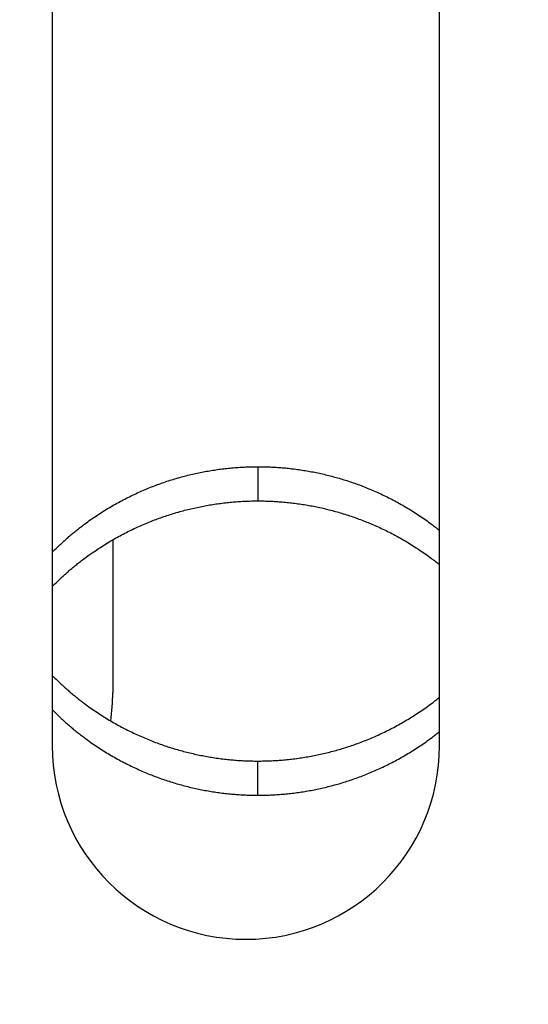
# Model space of a CAD drawing. Extents: x 0 to 841, y 0 to 594.
# Tile 20 of 135: x 135.64 to 137.74, y 399.52 to 403.59. Entities that reach past the tile are written whole.
import ezdxf

# ---------------------------------------------------------------- set-up
doc = ezdxf.new("R2010")
doc.units = 0
doc.header["$LTSCALE"] = 46.255
doc.layers.get('0').update_dxf_attribs({"linetype": 'CONTINUOUS'})
doc.styles.get("Standard").update_dxf_attribs({"font": 'txt', "width": 0.8})
doc.dimstyles.get("Standard").update_dxf_attribs({"dimtxt": 2.5, "dimasz": 2.5, "dimexe": 1.25, "dimexo": 0.625, "dimtad": 1, "dimcen": 2.5, "dimazin": 3, "dimtfac": 1, "dimtmove": 0, "dimatfit": 3})

# ---------------------------------------------------------------- blocks, each defined once
blk = doc.blocks.new('_FILLED')
at = {"color": 0, "linetype": 'BYBLOCK'}
blk.add_solid([(0, 0), (-1, 0.1429), (-1, -0.1429)], dxfattribs=at)
blk = doc.blocks.new('*D9')
at = {"color": 2, "linetype": 'CONTINUOUS'}
for p, q in [((128.9817, 399.5221), (128.9817, 423.7129)), ((207.3685, 399.7725), (207.3685, 423.7129)), ((128.9817, 422.7129), (168.1751, 422.7129)), ((207.3685, 422.7129), (168.1751, 422.7129))]:
    blk.add_line(p, q, dxfattribs=at)
at = {"color": 2, "linetype": 'CONTINUOUS', "xscale": 3.5, "yscale": 3.5, "zscale": 3.5, "rotation": 180}
blk.add_blockref('_FILLED', (128.9817, 422.7129), dxfattribs=at)
at = {"color": 2, "linetype": 'CONTINUOUS', "xscale": 3.5, "yscale": 3.5, "zscale": 3.5}
blk.add_blockref('_FILLED', (207.3685, 422.7129), dxfattribs=at)
at = {"color": 5, "linetype": 'CONTINUOUS', "width": 0.8}
blk.add_text('392', height=3.5, dxfattribs=at).set_placement((163.9751, 423.5879))

msp = doc.modelspace()

# ---------------------------------------------------------------- linework, layer by layer
at = {"color": 7, "linetype": 'CONTINUOUS'}
for p, q in [((135.7751, 412.9909), (135.7751, 400.5909)), ((137.3751, 400.5909), (137.3751, 412.9909)), ((136.3803, 401.7194), (136.3867, 401.7207)), ((136.3867, 401.7207), (136.3932, 401.722)), ((136.3932, 401.722), (136.3996, 401.7232)), ((136.3996, 401.7232), (136.4061, 401.7244)), ((136.4061, 401.7244), (136.4125, 401.7256)), ((136.4125, 401.7256), (136.419, 401.7268)), ((136.419, 401.7268), (136.4255, 401.7279)), ((136.4255, 401.7279), (136.4319, 401.7289)), ((136.4319, 401.7289), (136.4384, 401.73)), ((136.4384, 401.73), (136.4449, 401.731)), ((136.4449, 401.731), (136.4514, 401.732)), ((136.4514, 401.732), (136.4579, 401.7329)), ((136.4579, 401.7329), (136.4644, 401.7338)), ((136.4644, 401.7338), (136.4709, 401.7347)), ((136.4709, 401.7347), (136.4774, 401.7355)), ((136.4774, 401.7355), (136.4839, 401.7363)), ((136.4839, 401.7363), (136.4904, 401.737)), ((136.4904, 401.737), (136.4969, 401.7378)), ((136.4969, 401.7378), (136.5033, 401.7384)), ((136.5033, 401.7384), (136.5097, 401.7391)), ((136.5097, 401.7391), (136.5162, 401.7397)), ((136.5162, 401.7397), (136.5226, 401.7403)), ((136.5311, 401.741), (136.5374, 401.7414)), ((136.5374, 401.7414), (136.5438, 401.7419)), ((136.5438, 401.7419), (136.5501, 401.7423)), ((136.5501, 401.7423), (136.5564, 401.7427)), ((136.5564, 401.7427), (136.5627, 401.743)), ((136.5627, 401.743), (136.569, 401.7434)), ((136.569, 401.7434), (136.5753, 401.7436)), ((136.5753, 401.7436), (136.5815, 401.7439)), ((136.5815, 401.7439), (136.5878, 401.7441)), ((136.5878, 401.7441), (136.5941, 401.7443)), ((136.5941, 401.7443), (136.6003, 401.7444)), ((136.6003, 401.7444), (136.6065, 401.7445)), ((136.6065, 401.7445), (136.6127, 401.7446)), ((136.6127, 401.7446), (136.6169, 401.7446)), ((136.6169, 401.7446), (136.6313, 401.7446)), ((136.6313, 401.7446), (136.6376, 401.7446)), ((136.6376, 401.7446), (136.6438, 401.7445)), ((136.6438, 401.7445), (136.65, 401.7444)), ((136.65, 401.7444), (136.6562, 401.7443)), ((136.6562, 401.7443), (136.6625, 401.7441)), ((136.6625, 401.7441), (136.6687, 401.7439)), ((136.6687, 401.7439), (136.675, 401.7436)), ((136.675, 401.7436), (136.6813, 401.7433)), ((136.6813, 401.7433), (136.6876, 401.743)), ((136.6876, 401.743), (136.6939, 401.7427)), ((136.6939, 401.7427), (136.7002, 401.7423)), ((136.7002, 401.7423), (136.7065, 401.7419)), ((136.7065, 401.7419), (136.7129, 401.7414)), ((136.7129, 401.7414), (136.7192, 401.741)), ((136.7192, 401.741), (136.7256, 401.7404)), ((136.7256, 401.7404), (136.732, 401.7399)), ((136.732, 401.7399), (136.7384, 401.7393)), ((136.7384, 401.7393), (136.7448, 401.7386)), ((136.7448, 401.7386), (136.7513, 401.738)), ((136.7513, 401.738), (136.7577, 401.7373)), ((136.7577, 401.7373), (136.7642, 401.7365)), ((136.7642, 401.7365), (136.7707, 401.7358)), ((136.7707, 401.7358), (136.775, 401.7352)), ((136.775, 401.7352), (136.7816, 401.7344)), ((136.7816, 401.7344), (136.7881, 401.7335)), ((136.7881, 401.7335), (136.7946, 401.7326)), ((136.7946, 401.7326), (136.8011, 401.7316)), ((136.8011, 401.7316), (136.8076, 401.7307)), ((136.8076, 401.7307), (136.814, 401.7296)), ((136.814, 401.7296), (136.8205, 401.7286)), ((136.8205, 401.7286), (136.827, 401.7275)), ((136.827, 401.7275), (136.8334, 401.7264)), ((136.8334, 401.7264), (136.8399, 401.7252)), ((136.8399, 401.7252), (136.8464, 401.724)), ((136.8464, 401.724), (136.8528, 401.7228)), ((136.8528, 401.7228), (136.8593, 401.7215)), ((136.8593, 401.7215), (136.8657, 401.7202)), ((136.8657, 401.7202), (136.8722, 401.7189)), ((136.2297, 401.6776), (136.2361, 401.6798)), ((136.2361, 401.6798), (136.2426, 401.682)), ((136.2426, 401.682), (136.249, 401.6842)), ((136.249, 401.6842), (136.2555, 401.6863)), ((136.2555, 401.6863), (136.2619, 401.6883)), ((136.2619, 401.6883), (136.2683, 401.6904)), ((136.2683, 401.6904), (136.2748, 401.6923)), ((136.2748, 401.6923), (136.2812, 401.6943)), ((136.2812, 401.6943), (136.2877, 401.6962)), ((136.2963, 401.6987), (136.3028, 401.7005)), ((136.3028, 401.7005), (136.3092, 401.7023)), ((136.3092, 401.7023), (136.3157, 401.704)), ((136.3157, 401.704), (136.3221, 401.7057)), ((136.3221, 401.7057), (136.3286, 401.7074)), ((136.3286, 401.7074), (136.3351, 401.709)), ((136.3351, 401.709), (136.3415, 401.7106)), ((136.3415, 401.7106), (136.348, 401.7122)), ((136.348, 401.7122), (136.3544, 401.7137)), ((136.3544, 401.7137), (136.3609, 401.7152)), ((136.3609, 401.7152), (136.3674, 401.7166)), ((136.3674, 401.7166), (136.3738, 401.718)), ((136.3738, 401.718), (136.3803, 401.7194)), ((136.8722, 401.7189), (136.8786, 401.7175)), ((136.8786, 401.7175), (136.8851, 401.7161)), ((136.8851, 401.7161), (136.8915, 401.7147)), ((136.8915, 401.7147), (136.898, 401.7132)), ((136.898, 401.7132), (136.9044, 401.7117)), ((136.9044, 401.7117), (136.9109, 401.7101)), ((136.9109, 401.7101), (136.9174, 401.7085)), ((136.9174, 401.7085), (136.9238, 401.7068)), ((136.9238, 401.7068), (136.9303, 401.7052)), ((136.9303, 401.7052), (136.9368, 401.7034)), ((136.9368, 401.7034), (136.9432, 401.7017)), ((136.9432, 401.7017), (136.9475, 401.7005)), ((136.9475, 401.7005), (136.954, 401.6987)), ((136.954, 401.6987), (136.9604, 401.6968)), ((136.9604, 401.6968), (136.9669, 401.6949)), ((136.9669, 401.6949), (136.9733, 401.693)), ((136.9733, 401.693), (136.9798, 401.691)), ((136.9798, 401.691), (136.9862, 401.689)), ((136.9862, 401.689), (136.9927, 401.687)), ((136.9927, 401.687), (136.9991, 401.6849)), ((136.9991, 401.6849), (137.0056, 401.6827)), ((137.0056, 401.6827), (137.012, 401.6806)), ((137.012, 401.6806), (137.0184, 401.6783)), ((136.1264, 401.6361), (136.1329, 401.639)), ((136.1329, 401.639), (136.1393, 401.6419)), ((136.1393, 401.6419), (136.1458, 401.6447)), ((136.1458, 401.6447), (136.1522, 401.6475)), ((136.1522, 401.6475), (136.1587, 401.6503)), ((136.1587, 401.6503), (136.1652, 401.653)), ((136.1652, 401.653), (136.1716, 401.6556)), ((136.1716, 401.6556), (136.1781, 401.6582)), ((136.1781, 401.6582), (136.1846, 401.6608)), ((136.1846, 401.6608), (136.191, 401.6633)), ((136.191, 401.6633), (136.1975, 401.6658)), ((136.1975, 401.6658), (136.2039, 401.6683)), ((136.2039, 401.6683), (136.2104, 401.6707)), ((136.2104, 401.6707), (136.2168, 401.673)), ((136.2168, 401.673), (136.2232, 401.6753)), ((136.2232, 401.6753), (136.2297, 401.6776)), ((137.0184, 401.6783), (137.0249, 401.6761)), ((137.0249, 401.6761), (137.0313, 401.6738)), ((137.0313, 401.6738), (137.0378, 401.6714)), ((137.0378, 401.6714), (137.0442, 401.6691)), ((137.0442, 401.6691), (137.0507, 401.6666)), ((137.0507, 401.6666), (137.0571, 401.6642)), ((137.0571, 401.6642), (137.0636, 401.6617)), ((137.0636, 401.6617), (137.07, 401.6591)), ((137.07, 401.6591), (137.0765, 401.6565)), ((137.0765, 401.6565), (137.083, 401.6538)), ((137.083, 401.6538), (137.0873, 401.6521)), ((137.0873, 401.6521), (137.0937, 401.6493)), ((137.0937, 401.6493), (137.1002, 401.6466)), ((137.1002, 401.6466), (137.1067, 401.6438)), ((137.1067, 401.6438), (137.1131, 401.6409)), ((137.1131, 401.6409), (137.1196, 401.638)), ((136.0489, 401.5972), (136.0554, 401.6007)), ((136.0554, 401.6007), (136.0618, 401.6042)), ((136.0618, 401.6042), (136.0683, 401.6076)), ((136.0683, 401.6076), (136.0748, 401.6109)), ((136.0748, 401.6109), (136.0812, 401.6142)), ((136.0812, 401.6142), (136.0877, 401.6175)), ((136.0877, 401.6175), (136.0941, 401.6207)), ((136.0941, 401.6207), (136.1006, 401.6239)), ((136.1006, 401.6239), (136.107, 401.627)), ((136.107, 401.627), (136.1135, 401.6301)), ((136.1135, 401.6301), (136.1199, 401.6331)), ((136.1199, 401.6331), (136.1264, 401.6361)), ((136.5097, 401.5977), (136.5162, 401.5983)), ((136.5162, 401.5983), (136.5226, 401.5988)), ((136.5226, 401.5988), (136.5289, 401.5994)), ((136.5289, 401.5994), (136.5353, 401.5999)), ((136.5353, 401.5999), (136.5416, 401.6003)), ((136.5416, 401.6003), (136.548, 401.6008)), ((136.548, 401.6008), (136.5543, 401.6011)), ((136.5543, 401.6011), (136.5606, 401.6015)), ((136.5606, 401.6015), (136.5669, 401.6018)), ((136.5669, 401.6018), (136.5732, 401.6021)), ((136.5732, 401.6021), (136.5795, 401.6024)), ((136.5795, 401.6024), (136.5857, 401.6026)), ((136.5857, 401.6026), (136.592, 401.6028)), ((136.592, 401.6028), (136.5982, 401.6029)), ((136.5982, 401.6029), (136.6044, 401.603)), ((136.6044, 401.603), (136.6107, 401.6031)), ((136.6107, 401.6031), (136.6169, 401.6032)), ((136.6169, 401.6032), (136.6313, 401.6032)), ((136.6313, 401.6032), (136.6376, 401.6031)), ((136.6376, 401.6031), (136.6438, 401.6031)), ((136.6438, 401.6031), (136.65, 401.603)), ((136.65, 401.603), (136.6562, 401.6028)), ((136.6562, 401.6028), (136.6625, 401.6027)), ((136.6625, 401.6027), (136.6687, 401.6024)), ((136.6687, 401.6024), (136.675, 401.6022)), ((136.675, 401.6022), (136.6813, 401.6019)), ((136.6813, 401.6019), (136.6876, 401.6016)), ((136.6876, 401.6016), (136.6939, 401.6013)), ((136.6939, 401.6013), (136.7002, 401.6009)), ((136.7002, 401.6009), (136.7065, 401.6005)), ((136.7065, 401.6005), (136.7129, 401.6)), ((136.7129, 401.6), (136.7192, 401.5995)), ((136.7192, 401.5995), (136.7256, 401.599)), ((136.7256, 401.599), (136.732, 401.5985)), ((136.732, 401.5985), (136.7384, 401.5979)), ((137.1196, 401.638), (137.126, 401.6351)), ((137.126, 401.6351), (137.1325, 401.6321)), ((137.1325, 401.6321), (137.1389, 401.629)), ((137.1389, 401.629), (137.1454, 401.626)), ((137.1454, 401.626), (137.1519, 401.6228)), ((137.1519, 401.6228), (137.1583, 401.6196)), ((137.1583, 401.6196), (137.1648, 401.6164)), ((137.1648, 401.6164), (137.1712, 401.6131)), ((137.1712, 401.6131), (137.1777, 401.6098)), ((137.1777, 401.6098), (137.1841, 401.6064)), ((137.1841, 401.6064), (137.1906, 401.603)), ((137.1906, 401.603), (137.197, 401.5995)), ((137.197, 401.5995), (137.2035, 401.596)), ((135.9782, 401.5554), (135.9846, 401.5594)), ((135.9846, 401.5594), (135.991, 401.5634)), ((135.991, 401.5634), (135.9974, 401.5673)), ((135.9974, 401.5673), (136.0038, 401.5712)), ((136.0038, 401.5712), (136.0102, 401.5751)), ((136.0102, 401.5751), (136.0166, 401.5789)), ((136.0166, 401.5789), (136.0231, 401.5827)), ((136.0231, 401.5827), (136.0296, 401.5864)), ((136.0296, 401.5864), (136.036, 401.59)), ((136.036, 401.59), (136.0425, 401.5936)), ((136.0425, 401.5936), (136.0489, 401.5972)), ((136.2963, 401.5573), (136.3028, 401.5591)), ((136.3028, 401.5591), (136.3092, 401.5609)), ((136.3092, 401.5609), (136.3157, 401.5626)), ((136.3157, 401.5626), (136.3221, 401.5643)), ((136.3221, 401.5643), (136.3286, 401.566)), ((136.3286, 401.566), (136.3351, 401.5676)), ((136.3351, 401.5676), (136.3415, 401.5692)), ((136.3415, 401.5692), (136.348, 401.5707)), ((136.348, 401.5707), (136.3544, 401.5723)), ((136.3544, 401.5723), (136.3609, 401.5737)), ((136.3609, 401.5737), (136.3674, 401.5752)), ((136.3674, 401.5752), (136.3738, 401.5766)), ((136.3738, 401.5766), (136.3803, 401.5779)), ((136.3803, 401.5779), (136.3867, 401.5793)), ((136.3867, 401.5793), (136.3932, 401.5805)), ((136.3932, 401.5805), (136.3996, 401.5818)), ((136.3996, 401.5818), (136.4061, 401.583)), ((136.4061, 401.583), (136.4125, 401.5842)), ((136.4125, 401.5842), (136.419, 401.5853)), ((136.419, 401.5853), (136.4255, 401.5865)), ((136.4255, 401.5865), (136.4319, 401.5875)), ((136.4319, 401.5875), (136.4384, 401.5886)), ((136.4384, 401.5886), (136.4449, 401.5896)), ((136.4449, 401.5896), (136.4514, 401.5905)), ((136.4514, 401.5905), (136.4579, 401.5915)), ((136.4579, 401.5915), (136.4644, 401.5924)), ((136.4644, 401.5924), (136.4709, 401.5932)), ((136.4709, 401.5932), (136.4774, 401.5941)), ((136.4774, 401.5941), (136.4839, 401.5949)), ((136.4839, 401.5949), (136.4904, 401.5956)), ((136.4904, 401.5956), (136.4969, 401.5963)), ((136.4969, 401.5963), (136.5033, 401.597)), ((136.5033, 401.597), (136.5097, 401.5977)), ((136.7384, 401.5979), (136.7448, 401.5972)), ((136.7448, 401.5972), (136.7513, 401.5966)), ((136.7513, 401.5966), (136.7577, 401.5959)), ((136.7577, 401.5959), (136.7642, 401.5951)), ((136.7642, 401.5951), (136.7707, 401.5943)), ((136.7707, 401.5943), (136.7772, 401.5935)), ((136.7772, 401.5935), (136.7837, 401.5927)), ((136.7837, 401.5927), (136.7902, 401.5918)), ((136.7902, 401.5918), (136.7967, 401.5909)), ((136.7967, 401.5909), (136.8032, 401.5899)), ((136.8032, 401.5899), (136.8097, 401.5889)), ((136.8097, 401.5889), (136.8162, 401.5879)), ((136.8162, 401.5879), (136.8227, 401.5868)), ((136.8227, 401.5868), (136.8291, 401.5857)), ((136.8291, 401.5857), (136.8356, 401.5846)), ((136.8356, 401.5846), (136.8421, 401.5834)), ((136.8421, 401.5834), (136.8485, 401.5822)), ((136.8485, 401.5822), (136.855, 401.581)), ((136.855, 401.581), (136.8614, 401.5797)), ((136.8614, 401.5797), (136.8679, 401.5784)), ((136.8679, 401.5784), (136.8743, 401.577)), ((136.8743, 401.577), (136.8808, 401.5756)), ((136.8808, 401.5756), (136.8872, 401.5742)), ((136.8872, 401.5742), (136.8937, 401.5728)), ((136.8937, 401.5728), (136.9001, 401.5713)), ((136.9001, 401.5713), (136.9066, 401.5697)), ((136.9066, 401.5697), (136.9131, 401.5681)), ((136.9131, 401.5681), (136.9195, 401.5665)), ((136.9195, 401.5665), (136.926, 401.5649)), ((136.926, 401.5649), (136.9325, 401.5632)), ((136.9325, 401.5632), (136.9389, 401.5614)), ((136.9389, 401.5614), (136.9454, 401.5597)), ((136.9454, 401.5597), (136.9518, 401.5579)), ((136.9518, 401.5579), (136.9583, 401.556)), ((137.2035, 401.596), (137.21, 401.5924)), ((137.21, 401.5924), (137.2164, 401.5888)), ((137.2164, 401.5888), (137.2229, 401.5851)), ((137.2229, 401.5851), (137.2293, 401.5814)), ((137.2293, 401.5814), (137.2358, 401.5776)), ((137.2358, 401.5776), (137.2422, 401.5738)), ((137.2422, 401.5738), (137.2487, 401.5699)), ((137.2487, 401.5699), (137.2551, 401.566)), ((137.2551, 401.566), (137.2614, 401.562)), ((137.2614, 401.562), (137.2678, 401.558)), ((137.2678, 401.558), (137.2741, 401.554)), ((135.916, 401.5128), (135.9222, 401.5172)), ((135.9222, 401.5172), (135.9283, 401.5216)), ((135.9283, 401.5216), (135.9345, 401.526)), ((135.9345, 401.526), (135.9406, 401.5303)), ((135.9406, 401.5303), (135.9468, 401.5346)), ((135.9468, 401.5346), (135.9531, 401.5388)), ((135.9531, 401.5388), (135.9593, 401.543)), ((135.9593, 401.543), (135.9656, 401.5472)), ((135.9656, 401.5472), (135.9719, 401.5513)), ((135.9719, 401.5513), (135.9782, 401.5554)), ((136.1716, 401.5142), (136.1781, 401.5168)), ((136.1781, 401.5168), (136.1846, 401.5194)), ((136.1846, 401.5194), (136.191, 401.5219)), ((136.191, 401.5219), (136.1975, 401.5244)), ((136.1975, 401.5244), (136.2039, 401.5268)), ((136.2039, 401.5268), (136.2104, 401.5292)), ((136.2104, 401.5292), (136.2168, 401.5316)), ((136.2168, 401.5316), (136.2232, 401.5339)), ((136.2232, 401.5339), (136.2297, 401.5362)), ((136.2297, 401.5362), (136.2361, 401.5384)), ((136.2361, 401.5384), (136.2426, 401.5406)), ((136.2426, 401.5406), (136.249, 401.5427)), ((136.249, 401.5427), (136.2555, 401.5448)), ((136.2555, 401.5448), (136.2619, 401.5469)), ((136.2619, 401.5469), (136.2683, 401.5489)), ((136.2683, 401.5489), (136.2748, 401.5509)), ((136.2748, 401.5509), (136.2812, 401.5529)), ((136.2812, 401.5529), (136.2877, 401.5548)), ((136.9583, 401.556), (136.9647, 401.5541)), ((136.9647, 401.5541), (136.9712, 401.5522)), ((136.9712, 401.5522), (136.9776, 401.5503)), ((136.9776, 401.5503), (136.9841, 401.5483)), ((136.9841, 401.5483), (136.9905, 401.5462)), ((136.9905, 401.5462), (136.997, 401.5441)), ((136.997, 401.5441), (137.0034, 401.542)), ((137.0034, 401.542), (137.0099, 401.5399)), ((137.0099, 401.5399), (137.0163, 401.5377)), ((137.0163, 401.5377), (137.0227, 401.5354)), ((137.0227, 401.5354), (137.0292, 401.5331)), ((137.0292, 401.5331), (137.0356, 401.5308)), ((137.0356, 401.5308), (137.0421, 401.5284)), ((137.0421, 401.5284), (137.0485, 401.526)), ((137.0485, 401.526), (137.055, 401.5236)), ((137.055, 401.5236), (137.0614, 401.5211)), ((137.0614, 401.5211), (137.0679, 401.5185)), ((137.0679, 401.5185), (137.0743, 401.5159)), ((137.2741, 401.554), (137.2805, 401.5499)), ((137.2805, 401.5499), (137.2868, 401.5458)), ((137.2868, 401.5458), (137.293, 401.5416)), ((137.293, 401.5416), (137.2993, 401.5374)), ((137.2993, 401.5374), (137.3055, 401.5332)), ((137.3055, 401.5332), (137.3117, 401.5289)), ((137.3117, 401.5289), (137.3179, 401.5245)), ((137.3179, 401.5245), (137.324, 401.5202)), ((137.324, 401.5202), (137.3302, 401.5157)), ((135.8681, 401.4757), (135.872, 401.4789)), ((135.872, 401.4789), (135.876, 401.4821)), ((135.876, 401.4821), (135.8799, 401.4852)), ((135.8799, 401.4852), (135.8839, 401.4883)), ((135.8839, 401.4883), (135.8879, 401.4915)), ((135.8879, 401.4915), (135.8919, 401.4946)), ((135.8919, 401.4946), (135.8959, 401.4977)), ((135.8959, 401.4977), (135.8999, 401.5007)), ((135.8999, 401.5007), (135.9039, 401.5038)), ((135.9039, 401.5038), (135.91, 401.5083)), ((135.91, 401.5083), (135.916, 401.5128)), ((136.0812, 401.4728), (136.0877, 401.4761)), ((136.0877, 401.4761), (136.0941, 401.4793)), ((136.0941, 401.4793), (136.1006, 401.4825)), ((136.1006, 401.4825), (136.107, 401.4856)), ((136.107, 401.4856), (136.1135, 401.4886)), ((136.1135, 401.4886), (136.1199, 401.4917)), ((136.1199, 401.4917), (136.1264, 401.4946)), ((136.1264, 401.4946), (136.1329, 401.4976)), ((136.1329, 401.4976), (136.1393, 401.5004)), ((136.1393, 401.5004), (136.1458, 401.5033)), ((136.1458, 401.5033), (136.1522, 401.5061)), ((136.1522, 401.5061), (136.1587, 401.5088)), ((136.1587, 401.5088), (136.1652, 401.5115)), ((136.1652, 401.5115), (136.1716, 401.5142)), ((137.083, 401.5124), (137.0894, 401.5097)), ((137.0894, 401.5097), (137.0959, 401.507)), ((137.0959, 401.507), (137.1023, 401.5042)), ((137.1023, 401.5042), (137.1088, 401.5014)), ((137.1088, 401.5014), (137.1153, 401.4985)), ((137.1153, 401.4985), (137.1217, 401.4956)), ((137.1217, 401.4956), (137.1282, 401.4927)), ((137.1282, 401.4927), (137.1346, 401.4896)), ((137.1346, 401.4896), (137.1411, 401.4866)), ((137.1411, 401.4866), (137.1476, 401.4835)), ((137.1476, 401.4835), (137.154, 401.4803)), ((137.154, 401.4803), (137.1605, 401.4772)), ((137.1605, 401.4772), (137.1669, 401.4739)), ((137.3302, 401.5157), (137.3363, 401.5113)), ((137.3363, 401.5113), (137.3423, 401.5068)), ((137.3423, 401.5068), (137.3464, 401.5038)), ((137.3464, 401.5038), (137.3504, 401.5007)), ((137.3504, 401.5007), (137.3544, 401.4976)), ((137.3544, 401.4976), (137.3584, 401.4946)), ((137.3584, 401.4946), (137.3624, 401.4915)), ((137.3624, 401.4915), (137.3664, 401.4883)), ((137.3664, 401.4883), (137.3703, 401.4852)), ((135.8198, 401.434), (135.8239, 401.4377)), ((135.8239, 401.4377), (135.828, 401.4414)), ((135.828, 401.4414), (135.8321, 401.445)), ((135.8321, 401.445), (135.8362, 401.4486)), ((135.8362, 401.4486), (135.8402, 401.4521)), ((135.8402, 401.4521), (135.8442, 401.4556)), ((135.8442, 401.4556), (135.8482, 401.4591)), ((135.8482, 401.4591), (135.8522, 401.4625)), ((135.8522, 401.4625), (135.8562, 401.4658)), ((135.8562, 401.4658), (135.8602, 401.4692)), ((135.8602, 401.4692), (135.8642, 401.4724)), ((135.8642, 401.4724), (135.8681, 401.4757)), ((136.0102, 401.4337), (136.0166, 401.4375)), ((136.0166, 401.4375), (136.0231, 401.4412)), ((136.0231, 401.4412), (136.0296, 401.445)), ((136.0251, 401.4424), (136.0251, 400.8109)), ((136.0296, 401.445), (136.036, 401.4486)), ((136.036, 401.4486), (136.0425, 401.4522)), ((136.0425, 401.4522), (136.0489, 401.4558)), ((136.0489, 401.4558), (136.0554, 401.4593)), ((136.0554, 401.4593), (136.0618, 401.4628)), ((136.0618, 401.4628), (136.0683, 401.4662)), ((136.0683, 401.4662), (136.0748, 401.4695)), ((136.0748, 401.4695), (136.0812, 401.4728)), ((137.1669, 401.4739), (137.1734, 401.4706)), ((137.1734, 401.4706), (137.1798, 401.4673)), ((137.1798, 401.4673), (137.1863, 401.4639)), ((137.1863, 401.4639), (137.1927, 401.4604)), ((137.2014, 401.4558), (137.2078, 401.4522)), ((137.2078, 401.4522), (137.2143, 401.4486)), ((137.2143, 401.4486), (137.2207, 401.4449)), ((137.2207, 401.4449), (137.2272, 401.4412)), ((137.2272, 401.4412), (137.2336, 401.4375)), ((137.2336, 401.4375), (137.2401, 401.4336)), ((135.7779, 401.394), (135.7822, 401.3983)), ((135.7822, 401.3983), (135.7864, 401.4025)), ((135.7864, 401.4025), (135.7907, 401.4066)), ((135.7907, 401.4066), (135.7949, 401.4107)), ((135.7949, 401.4107), (135.7991, 401.4147)), ((135.7991, 401.4147), (135.8033, 401.4186)), ((135.8033, 401.4186), (135.8074, 401.4225)), ((135.8074, 401.4225), (135.8116, 401.4264)), ((135.8116, 401.4264), (135.8157, 401.4302)), ((135.8157, 401.4302), (135.8198, 401.434)), ((135.9468, 401.3932), (135.9531, 401.3974)), ((135.9531, 401.3974), (135.9593, 401.4016)), ((135.9593, 401.4016), (135.9656, 401.4058)), ((135.9656, 401.4058), (135.9719, 401.4099)), ((135.9719, 401.4099), (135.9782, 401.4139)), ((135.9782, 401.4139), (135.9846, 401.418)), ((135.9846, 401.418), (135.991, 401.422)), ((135.991, 401.422), (135.9974, 401.4259)), ((135.9974, 401.4259), (136.0038, 401.4298)), ((136.0038, 401.4298), (136.0102, 401.4337)), ((137.2401, 401.4336), (137.2465, 401.4298)), ((137.2465, 401.4298), (137.2529, 401.4259)), ((137.2529, 401.4259), (137.2593, 401.4219)), ((137.2593, 401.4219), (137.2657, 401.418)), ((137.2657, 401.418), (137.272, 401.4139)), ((137.272, 401.4139), (137.2784, 401.4099)), ((137.2784, 401.4099), (137.2847, 401.4058)), ((137.2847, 401.4058), (137.2909, 401.4016)), ((137.2909, 401.4016), (137.2972, 401.3974)), ((135.7751, 401.3913), (135.7779, 401.394)), ((135.8919, 401.3531), (135.8959, 401.3562)), ((135.8959, 401.3562), (135.8999, 401.3593)), ((135.8999, 401.3593), (135.9039, 401.3623)), ((135.9039, 401.3623), (135.91, 401.3669)), ((135.91, 401.3669), (135.916, 401.3714)), ((135.916, 401.3714), (135.9222, 401.3758)), ((135.9222, 401.3758), (135.9283, 401.3802)), ((135.9283, 401.3802), (135.9345, 401.3846)), ((135.9345, 401.3846), (135.9406, 401.3889)), ((135.9406, 401.3889), (135.9468, 401.3932)), ((137.3055, 401.3918), (137.3117, 401.3875)), ((137.3117, 401.3875), (137.3179, 401.3831)), ((137.3179, 401.3831), (137.324, 401.3787)), ((137.324, 401.3787), (137.3302, 401.3743)), ((137.3302, 401.3743), (137.3363, 401.3699)), ((137.3363, 401.3699), (137.3423, 401.3654)), ((137.3423, 401.3654), (137.3464, 401.3623)), ((137.3464, 401.3623), (137.3504, 401.3593)), ((137.3504, 401.3593), (137.3544, 401.3562)), ((137.3544, 401.3562), (137.3584, 401.3531)), ((135.8402, 401.3107), (135.8442, 401.3142)), ((135.8442, 401.3142), (135.8482, 401.3176)), ((135.8482, 401.3176), (135.8522, 401.321)), ((135.8522, 401.321), (135.8562, 401.3244)), ((135.8562, 401.3244), (135.8602, 401.3277)), ((135.8602, 401.3277), (135.8642, 401.331)), ((135.8642, 401.331), (135.8681, 401.3343)), ((135.8681, 401.3343), (135.872, 401.3375)), ((135.872, 401.3375), (135.876, 401.3406)), ((135.876, 401.3406), (135.8799, 401.3438)), ((135.8799, 401.3438), (135.8839, 401.3469)), ((135.8839, 401.3469), (135.8879, 401.35)), ((135.8879, 401.35), (135.8919, 401.3531)), ((137.3584, 401.3531), (137.3624, 401.35)), ((137.3624, 401.35), (137.3664, 401.3469)), ((137.3664, 401.3469), (137.3703, 401.3438)), ((135.7949, 401.2692), (135.7991, 401.2732)), ((135.7991, 401.2732), (135.8033, 401.2772)), ((135.8033, 401.2772), (135.8074, 401.2811)), ((135.8074, 401.2811), (135.8116, 401.285)), ((135.8116, 401.285), (135.8157, 401.2888)), ((135.8157, 401.2888), (135.8198, 401.2926)), ((135.8198, 401.2926), (135.8239, 401.2963)), ((135.8239, 401.2963), (135.828, 401.3)), ((135.828, 401.3), (135.8321, 401.3036)), ((135.8321, 401.3036), (135.8362, 401.3072)), ((135.8362, 401.3072), (135.8402, 401.3107)), ((135.7751, 401.2498), (135.7779, 401.2526)), ((135.7779, 401.2526), (135.7822, 401.2569)), ((135.7822, 401.2569), (135.7864, 401.261)), ((135.7864, 401.261), (135.7907, 401.2652)), ((135.7907, 401.2652), (135.7949, 401.2692)), ((135.7751, 400.8812), (135.7779, 400.8784)), ((135.7779, 400.8784), (135.7822, 400.8742)), ((135.7822, 400.8742), (135.7864, 400.87)), ((135.7864, 400.87), (135.7907, 400.8659)), ((135.7907, 400.8659), (135.7949, 400.8618)), ((135.7949, 400.8618), (135.7991, 400.8578)), ((135.7991, 400.8578), (135.8033, 400.8538)), ((135.8033, 400.8538), (135.8074, 400.8499)), ((135.8074, 400.8499), (135.8116, 400.846)), ((135.8116, 400.846), (135.8157, 400.8422)), ((135.8157, 400.8422), (135.8198, 400.8385)), ((135.8198, 400.8385), (135.8239, 400.8347)), ((135.8239, 400.8347), (135.828, 400.8311)), ((135.828, 400.8311), (135.8321, 400.8274)), ((135.8321, 400.8274), (135.8362, 400.8239)), ((135.8362, 400.8239), (135.8402, 400.8203)), ((135.8402, 400.8203), (135.8442, 400.8168)), ((135.8442, 400.8168), (135.8482, 400.8134)), ((135.8482, 400.8134), (135.8522, 400.81)), ((135.8522, 400.81), (135.8562, 400.8066)), ((135.8562, 400.8066), (135.8602, 400.8033)), ((135.8602, 400.8033), (135.8642, 400.8)), ((135.8642, 400.8), (135.8681, 400.7968)), ((135.8681, 400.7968), (135.872, 400.7936)), ((135.872, 400.7936), (135.876, 400.7904)), ((135.876, 400.7904), (135.8799, 400.7872)), ((135.8799, 400.7872), (135.8839, 400.7841)), ((135.8839, 400.7841), (135.8879, 400.781)), ((137.3644, 400.7825), (137.3684, 400.7857)), ((137.3684, 400.7857), (137.3723, 400.7888)), ((137.3723, 400.7888), (137.3751, 400.7911)), ((135.8879, 400.781), (135.8919, 400.7779)), ((135.8919, 400.7779), (135.8959, 400.7748)), ((135.8959, 400.7748), (135.8999, 400.7717)), ((135.8999, 400.7717), (135.9039, 400.7687)), ((135.9039, 400.7687), (135.9079, 400.7657)), ((135.9079, 400.7657), (135.914, 400.7612)), ((135.914, 400.7612), (135.9201, 400.7567)), ((135.9201, 400.7567), (135.9262, 400.7523)), ((135.9262, 400.7523), (135.9324, 400.7479)), ((135.9324, 400.7479), (135.9386, 400.7436)), ((135.9386, 400.7436), (135.9448, 400.7393)), ((137.3076, 400.7407), (137.3138, 400.745)), ((137.3138, 400.745), (137.3199, 400.7494)), ((137.3199, 400.7494), (137.3261, 400.7538)), ((137.3261, 400.7538), (137.3322, 400.7582)), ((137.3322, 400.7582), (137.3383, 400.7627)), ((137.3383, 400.7627), (137.3444, 400.7672)), ((137.3444, 400.7672), (137.3484, 400.7702)), ((137.3484, 400.7702), (137.3524, 400.7733)), ((137.3524, 400.7733), (137.3564, 400.7763)), ((137.3564, 400.7763), (137.3604, 400.7794)), ((137.3604, 400.7794), (137.3644, 400.7825)), ((135.7801, 400.7349), (135.7843, 400.7307)), ((135.7843, 400.7307), (135.7886, 400.7265)), ((135.7886, 400.7265), (135.7928, 400.7224)), ((135.7928, 400.7224), (135.797, 400.7184)), ((135.797, 400.7184), (135.8012, 400.7144)), ((135.8012, 400.7144), (135.8054, 400.7104)), ((135.8054, 400.7104), (135.8095, 400.7065)), ((135.8095, 400.7065), (135.8137, 400.7027)), ((135.8137, 400.7027), (135.8178, 400.6989)), ((135.9448, 400.7393), (135.951, 400.735)), ((135.951, 400.735), (135.9573, 400.7308)), ((135.9573, 400.7308), (135.9635, 400.7267)), ((135.9719, 400.7212), (135.9782, 400.7171)), ((135.9782, 400.7171), (135.9846, 400.7131)), ((135.9846, 400.7131), (135.991, 400.7091)), ((135.991, 400.7091), (135.9974, 400.7051)), ((135.9974, 400.7051), (136.0038, 400.7012)), ((137.2444, 400.7), (137.2508, 400.7038)), ((137.2508, 400.7038), (137.2572, 400.7078)), ((137.2572, 400.7078), (137.2636, 400.7117)), ((137.2636, 400.7117), (137.2699, 400.7157)), ((137.2699, 400.7157), (137.2762, 400.7198)), ((137.2762, 400.7198), (137.2826, 400.7239)), ((137.2826, 400.7239), (137.2888, 400.728)), ((137.2888, 400.728), (137.2951, 400.7322)), ((137.2951, 400.7322), (137.3014, 400.7364)), ((137.3014, 400.7364), (137.3076, 400.7407)), ((135.8178, 400.6989), (135.8219, 400.6952)), ((135.8219, 400.6952), (135.826, 400.6915)), ((135.826, 400.6915), (135.8301, 400.6878)), ((135.8301, 400.6878), (135.8341, 400.6842)), ((135.8341, 400.6842), (135.8382, 400.6807)), ((135.8382, 400.6807), (135.8422, 400.6772)), ((135.8422, 400.6772), (135.8462, 400.6737)), ((135.8462, 400.6737), (135.8502, 400.6703)), ((135.8502, 400.6703), (135.8542, 400.6669)), ((135.8542, 400.6669), (135.8582, 400.6635)), ((135.8582, 400.6635), (135.8622, 400.6602)), ((136.0038, 400.7012), (136.0102, 400.6974)), ((136.0102, 400.6974), (136.0166, 400.6936)), ((136.0166, 400.6936), (136.0231, 400.6898)), ((136.0231, 400.6898), (136.0296, 400.6861)), ((136.0296, 400.6861), (136.036, 400.6824)), ((136.036, 400.6824), (136.0425, 400.6788)), ((136.0425, 400.6788), (136.0489, 400.6752)), ((136.0489, 400.6752), (136.0554, 400.6717)), ((136.0554, 400.6717), (136.0618, 400.6683)), ((136.0618, 400.6683), (136.0683, 400.6649)), ((136.0683, 400.6649), (136.0726, 400.6626)), ((136.0726, 400.6626), (136.0791, 400.6593)), ((137.1734, 400.6604), (137.1798, 400.6638)), ((137.1798, 400.6638), (137.1863, 400.6671)), ((137.1863, 400.6671), (137.1927, 400.6706)), ((137.1927, 400.6706), (137.1992, 400.6741)), ((137.1992, 400.6741), (137.2057, 400.6776)), ((137.2057, 400.6776), (137.2121, 400.6812)), ((137.2121, 400.6812), (137.2186, 400.6849)), ((137.2186, 400.6849), (137.225, 400.6886)), ((137.225, 400.6886), (137.2315, 400.6923)), ((137.2315, 400.6923), (137.2379, 400.6961)), ((137.2379, 400.6961), (137.2444, 400.7)), ((135.8622, 400.6602), (135.8661, 400.657)), ((135.8661, 400.657), (135.8701, 400.6538)), ((135.8701, 400.6538), (135.874, 400.6506)), ((135.874, 400.6506), (135.878, 400.6474)), ((135.8839, 400.6427), (135.8879, 400.6396)), ((135.8879, 400.6396), (135.8919, 400.6365)), ((135.8919, 400.6365), (135.8959, 400.6334)), ((135.8959, 400.6334), (135.8999, 400.6303)), ((135.8999, 400.6303), (135.9039, 400.6273)), ((135.9039, 400.6273), (135.91, 400.6227)), ((135.91, 400.6227), (135.916, 400.6183)), ((136.0791, 400.6593), (136.0855, 400.656)), ((136.0855, 400.656), (136.092, 400.6528)), ((136.092, 400.6528), (136.0984, 400.6496)), ((136.0984, 400.6496), (136.1049, 400.6465)), ((136.1049, 400.6465), (136.1113, 400.6434)), ((136.1113, 400.6434), (136.1178, 400.6404)), ((136.1178, 400.6404), (136.1243, 400.6374)), ((136.1243, 400.6374), (136.1307, 400.6344)), ((136.1307, 400.6344), (136.1372, 400.6315)), ((136.1372, 400.6315), (136.1436, 400.6287)), ((136.1436, 400.6287), (136.1501, 400.6259)), ((136.1501, 400.6259), (136.1566, 400.6231)), ((136.1566, 400.6231), (136.163, 400.6204)), ((137.083, 400.6186), (137.0894, 400.6213)), ((137.0894, 400.6213), (137.0959, 400.624)), ((137.0959, 400.624), (137.1023, 400.6268)), ((137.1023, 400.6268), (137.1088, 400.6296)), ((137.1088, 400.6296), (137.1153, 400.6325)), ((137.1153, 400.6325), (137.1217, 400.6354)), ((137.1217, 400.6354), (137.1282, 400.6384)), ((137.1282, 400.6384), (137.1346, 400.6414)), ((137.1346, 400.6414), (137.1411, 400.6444)), ((137.1411, 400.6444), (137.1476, 400.6475)), ((137.1476, 400.6475), (137.154, 400.6507)), ((137.154, 400.6507), (137.1605, 400.6539)), ((137.1605, 400.6539), (137.1669, 400.6571)), ((137.1669, 400.6571), (137.1734, 400.6604)), ((137.3322, 400.6168), (137.3383, 400.6212)), ((137.3383, 400.6212), (137.3444, 400.6258)), ((137.3444, 400.6258), (137.3484, 400.6288)), ((137.3484, 400.6288), (137.3524, 400.6319)), ((137.3524, 400.6319), (137.3564, 400.6349)), ((137.3564, 400.6349), (137.3604, 400.638)), ((137.3604, 400.638), (137.3644, 400.6411)), ((137.3644, 400.6411), (137.3684, 400.6443)), ((137.3684, 400.6443), (137.3723, 400.6474)), ((137.3723, 400.6474), (137.3751, 400.6497)), ((135.916, 400.6183), (135.9222, 400.6138)), ((135.9222, 400.6138), (135.9283, 400.6094)), ((135.9283, 400.6094), (135.9345, 400.605)), ((135.9345, 400.605), (135.9406, 400.6007)), ((135.9406, 400.6007), (135.9468, 400.5964)), ((135.9468, 400.5964), (135.9531, 400.5922)), ((135.9531, 400.5922), (135.9593, 400.588)), ((135.9593, 400.588), (135.9656, 400.5838)), ((136.163, 400.6204), (136.1695, 400.6177)), ((136.1695, 400.6177), (136.1759, 400.6151)), ((136.1759, 400.6151), (136.1824, 400.6125)), ((136.1824, 400.6125), (136.1889, 400.61)), ((136.1889, 400.61), (136.1953, 400.6075)), ((136.1953, 400.6075), (136.2018, 400.605)), ((136.2018, 400.605), (136.2082, 400.6026)), ((136.2082, 400.6026), (136.2147, 400.6002)), ((136.2147, 400.6002), (136.2211, 400.5979)), ((136.2211, 400.5979), (136.2275, 400.5956)), ((136.2275, 400.5956), (136.234, 400.5934)), ((136.234, 400.5934), (136.2404, 400.5912)), ((136.2404, 400.5912), (136.2469, 400.589)), ((136.2469, 400.589), (136.2533, 400.5869)), ((136.2533, 400.5869), (136.2598, 400.5848)), ((136.2598, 400.5848), (136.2662, 400.5828)), ((136.2662, 400.5828), (136.2726, 400.5808)), ((136.2726, 400.5808), (136.2791, 400.5788)), ((136.9733, 400.5795), (136.9798, 400.5814)), ((136.9798, 400.5814), (136.9862, 400.5835)), ((136.9862, 400.5835), (136.9927, 400.5855)), ((136.9927, 400.5855), (136.9991, 400.5876)), ((136.9991, 400.5876), (137.0056, 400.5897)), ((137.0056, 400.5897), (137.012, 400.5919)), ((137.012, 400.5919), (137.0184, 400.5941)), ((137.0184, 400.5941), (137.0249, 400.5964)), ((137.0249, 400.5964), (137.0313, 400.5987)), ((137.0313, 400.5987), (137.0378, 400.601)), ((137.0378, 400.601), (137.0442, 400.6034)), ((137.0442, 400.6034), (137.0507, 400.6058)), ((137.0507, 400.6058), (137.0571, 400.6083)), ((137.0571, 400.6083), (137.0636, 400.6108)), ((137.0636, 400.6108), (137.07, 400.6134)), ((137.07, 400.6134), (137.0765, 400.616)), ((137.0765, 400.616), (137.083, 400.6186)), ((137.2762, 400.5784), (137.2826, 400.5825)), ((137.2826, 400.5825), (137.2888, 400.5866)), ((137.2888, 400.5866), (137.2951, 400.5908)), ((137.2951, 400.5908), (137.3014, 400.595)), ((137.3014, 400.595), (137.3076, 400.5993)), ((137.3076, 400.5993), (137.3138, 400.6036)), ((137.3138, 400.6036), (137.3199, 400.6079)), ((137.3199, 400.6079), (137.3261, 400.6123)), ((137.3261, 400.6123), (137.3322, 400.6168)), ((135.974, 400.5784), (135.9804, 400.5743)), ((135.9804, 400.5743), (135.9867, 400.5703)), ((135.9867, 400.5703), (135.9931, 400.5663)), ((135.9931, 400.5663), (135.9995, 400.5624)), ((135.9995, 400.5624), (136.0059, 400.5585)), ((136.0059, 400.5585), (136.0123, 400.5547)), ((136.0123, 400.5547), (136.0188, 400.5509)), ((136.0188, 400.5509), (136.0252, 400.5471)), ((136.0252, 400.5471), (136.0317, 400.5434)), ((136.0317, 400.5434), (136.0382, 400.5398)), ((136.0382, 400.5398), (136.0446, 400.5362)), ((136.2791, 400.5788), (136.2855, 400.5769)), ((136.2855, 400.5769), (136.292, 400.575)), ((136.292, 400.575), (136.2984, 400.5732)), ((136.2984, 400.5732), (136.3049, 400.5714)), ((136.3049, 400.5714), (136.3114, 400.5696)), ((136.3114, 400.5696), (136.3178, 400.5679)), ((136.3178, 400.5679), (136.3243, 400.5662)), ((136.3243, 400.5662), (136.3308, 400.5645)), ((136.3308, 400.5645), (136.3372, 400.5629)), ((136.3372, 400.5629), (136.3437, 400.5613)), ((136.3437, 400.5613), (136.3501, 400.5598)), ((136.3501, 400.5598), (136.3566, 400.5583)), ((136.3566, 400.5583), (136.3631, 400.5568)), ((136.3631, 400.5568), (136.3695, 400.5554)), ((136.3695, 400.5554), (136.376, 400.554)), ((136.376, 400.554), (136.3824, 400.5527)), ((136.3824, 400.5527), (136.3889, 400.5513)), ((136.3889, 400.5513), (136.3953, 400.5501)), ((136.3953, 400.5501), (136.4018, 400.5488)), ((136.4018, 400.5488), (136.4082, 400.5476)), ((136.4082, 400.5476), (136.4147, 400.5464)), ((136.4147, 400.5464), (136.4212, 400.5453)), ((136.4212, 400.5453), (136.4276, 400.5442)), ((136.4276, 400.5442), (136.4341, 400.5432)), ((136.4341, 400.5432), (136.4406, 400.5421)), ((136.4406, 400.5421), (136.4471, 400.5411)), ((136.4471, 400.5411), (136.4536, 400.5402)), ((136.4536, 400.5402), (136.4601, 400.5393)), ((136.7924, 400.5396), (136.7989, 400.5405)), ((136.7989, 400.5405), (136.8054, 400.5415)), ((136.8054, 400.5415), (136.8119, 400.5425)), ((136.8119, 400.5425), (136.8184, 400.5435)), ((136.8184, 400.5435), (136.8248, 400.5446)), ((136.8248, 400.5446), (136.8313, 400.5457)), ((136.8313, 400.5457), (136.8378, 400.5468)), ((136.8378, 400.5468), (136.8442, 400.548)), ((136.8442, 400.548), (136.8507, 400.5492)), ((136.8507, 400.5492), (136.8571, 400.5505)), ((136.8571, 400.5505), (136.8636, 400.5518)), ((136.8636, 400.5518), (136.87, 400.5531)), ((136.87, 400.5531), (136.8765, 400.5545)), ((136.8765, 400.5545), (136.8829, 400.5559)), ((136.8829, 400.5559), (136.8894, 400.5573)), ((136.8894, 400.5573), (136.8958, 400.5588)), ((136.8958, 400.5588), (136.9023, 400.5603)), ((136.9023, 400.5603), (136.9087, 400.5618)), ((136.9087, 400.5618), (136.9152, 400.5634)), ((136.9152, 400.5634), (136.9217, 400.5651)), ((136.9217, 400.5651), (136.9281, 400.5667)), ((136.9281, 400.5667), (136.9346, 400.5684)), ((136.9346, 400.5684), (136.9411, 400.5702)), ((136.9411, 400.5702), (136.9475, 400.572)), ((136.9475, 400.572), (136.954, 400.5738)), ((136.954, 400.5738), (136.9604, 400.5756)), ((136.9604, 400.5756), (136.9669, 400.5775)), ((136.9669, 400.5775), (136.9733, 400.5795)), ((137.2057, 400.5362), (137.2121, 400.5398)), ((137.2121, 400.5398), (137.2186, 400.5434)), ((137.2186, 400.5434), (137.225, 400.5471)), ((137.225, 400.5471), (137.2315, 400.5509)), ((137.2315, 400.5509), (137.2379, 400.5547)), ((137.2379, 400.5547), (137.2444, 400.5585)), ((137.2444, 400.5585), (137.2508, 400.5624)), ((137.2508, 400.5624), (137.2572, 400.5663)), ((137.2572, 400.5663), (137.2636, 400.5703)), ((137.2636, 400.5703), (137.2699, 400.5743)), ((137.2699, 400.5743), (137.2762, 400.5784)), ((136.0446, 400.5362), (136.0511, 400.5327)), ((136.0511, 400.5327), (136.0575, 400.5292)), ((136.0575, 400.5292), (136.064, 400.5257)), ((136.064, 400.5257), (136.0705, 400.5223)), ((136.0705, 400.5223), (136.0748, 400.5201)), ((136.0748, 400.5201), (136.0812, 400.5168)), ((136.0812, 400.5168), (136.0877, 400.5135)), ((136.0877, 400.5135), (136.0941, 400.5103)), ((136.0941, 400.5103), (136.1006, 400.5072)), ((136.1006, 400.5072), (136.107, 400.504)), ((136.107, 400.504), (136.1135, 400.501)), ((136.1135, 400.501), (136.1199, 400.498)), ((136.4601, 400.5393), (136.4666, 400.5384)), ((136.4666, 400.5384), (136.4731, 400.5375)), ((136.4731, 400.5375), (136.4796, 400.5367)), ((136.4796, 400.5367), (136.4861, 400.5359)), ((136.4861, 400.5359), (136.4926, 400.5352)), ((136.4926, 400.5352), (136.499, 400.5345)), ((136.499, 400.5345), (136.5055, 400.5338)), ((136.5055, 400.5338), (136.5119, 400.5332)), ((136.5119, 400.5332), (136.5162, 400.5328)), ((136.5162, 400.5328), (136.5226, 400.5322)), ((136.5226, 400.5322), (136.5289, 400.5317)), ((136.5289, 400.5317), (136.5353, 400.5312)), ((136.5353, 400.5312), (136.5416, 400.5307)), ((136.5416, 400.5307), (136.548, 400.5303)), ((136.548, 400.5303), (136.5543, 400.5299)), ((136.5543, 400.5299), (136.5606, 400.5295)), ((136.5606, 400.5295), (136.5669, 400.5292)), ((136.5669, 400.5292), (136.5732, 400.5289)), ((136.5732, 400.5289), (136.5795, 400.5287)), ((136.5795, 400.5287), (136.5857, 400.5284)), ((136.5857, 400.5284), (136.592, 400.5283)), ((136.592, 400.5283), (136.5982, 400.5281)), ((136.5982, 400.5281), (136.6044, 400.528)), ((136.6044, 400.528), (136.6107, 400.5279)), ((136.6107, 400.5279), (136.6169, 400.5279)), ((136.6169, 400.5279), (136.6313, 400.5278)), ((136.6313, 400.5278), (136.6376, 400.5279)), ((136.6376, 400.5279), (136.6438, 400.528)), ((136.6438, 400.528), (136.65, 400.5281)), ((136.65, 400.5281), (136.6562, 400.5282)), ((136.6562, 400.5282), (136.6625, 400.5284)), ((136.6625, 400.5284), (136.6687, 400.5286)), ((136.6687, 400.5286), (136.675, 400.5288)), ((136.675, 400.5288), (136.6813, 400.5291)), ((136.6813, 400.5291), (136.6876, 400.5294)), ((136.6876, 400.5294), (136.6939, 400.5298)), ((136.6939, 400.5298), (136.7002, 400.5301)), ((136.7002, 400.5301), (136.7065, 400.5306)), ((136.7065, 400.5306), (136.7129, 400.531)), ((136.7129, 400.531), (136.7192, 400.5315)), ((136.7192, 400.5315), (136.7256, 400.532)), ((136.7256, 400.532), (136.732, 400.5326)), ((136.732, 400.5326), (136.7384, 400.5332)), ((136.7384, 400.5332), (136.7448, 400.5338)), ((136.7448, 400.5338), (136.7513, 400.5345)), ((136.7513, 400.5345), (136.7577, 400.5352)), ((136.7577, 400.5352), (136.7642, 400.5359)), ((136.7642, 400.5359), (136.7707, 400.5367)), ((136.7707, 400.5367), (136.7772, 400.5375)), ((136.7772, 400.5375), (136.7837, 400.5384)), ((137.1282, 400.497), (137.1346, 400.5)), ((137.1346, 400.5), (137.1411, 400.503)), ((137.1411, 400.503), (137.1476, 400.5061)), ((137.1476, 400.5061), (137.154, 400.5093)), ((137.154, 400.5093), (137.1605, 400.5125)), ((137.1605, 400.5125), (137.1669, 400.5157)), ((137.1669, 400.5157), (137.1734, 400.519)), ((137.1734, 400.519), (137.1798, 400.5223)), ((137.1798, 400.5223), (137.1863, 400.5257)), ((137.1863, 400.5257), (137.1927, 400.5292)), ((137.1927, 400.5292), (137.1992, 400.5327)), ((137.1992, 400.5327), (137.2057, 400.5362)), ((136.1199, 400.498), (136.1264, 400.495)), ((136.1264, 400.495), (136.1329, 400.492)), ((136.1329, 400.492), (136.1393, 400.4892)), ((136.1393, 400.4892), (136.1458, 400.4863)), ((136.1458, 400.4863), (136.1522, 400.4835)), ((136.1522, 400.4835), (136.1587, 400.4808)), ((136.1587, 400.4808), (136.1652, 400.4781)), ((136.1652, 400.4781), (136.1716, 400.4754)), ((136.1716, 400.4754), (136.1781, 400.4728)), ((136.1781, 400.4728), (136.1846, 400.4702)), ((136.1846, 400.4702), (136.191, 400.4677)), ((136.1996, 400.4644), (136.2061, 400.462)), ((136.2061, 400.462), (136.2125, 400.4596)), ((136.2125, 400.4596), (136.219, 400.4572)), ((137.0313, 400.4573), (137.0378, 400.4596)), ((137.0378, 400.4596), (137.0442, 400.462)), ((137.0442, 400.462), (137.0507, 400.4644)), ((137.0507, 400.4644), (137.0571, 400.4669)), ((137.0571, 400.4669), (137.0636, 400.4694)), ((137.0636, 400.4694), (137.07, 400.4719)), ((137.07, 400.4719), (137.0765, 400.4745)), ((137.0765, 400.4745), (137.083, 400.4772)), ((137.083, 400.4772), (137.0894, 400.4799)), ((137.0894, 400.4799), (137.0959, 400.4826)), ((137.0959, 400.4826), (137.1023, 400.4854)), ((137.1023, 400.4854), (137.1088, 400.4882)), ((137.1088, 400.4882), (137.1153, 400.4911)), ((137.1153, 400.4911), (137.1217, 400.494)), ((137.1217, 400.494), (137.1282, 400.497)), ((136.219, 400.4572), (136.2254, 400.4549)), ((136.2254, 400.4549), (136.2318, 400.4527)), ((136.2318, 400.4527), (136.2383, 400.4505)), ((136.2383, 400.4505), (136.2447, 400.4483)), ((136.2447, 400.4483), (136.2512, 400.4462)), ((136.2512, 400.4462), (136.2576, 400.4441)), ((136.2576, 400.4441), (136.2641, 400.442)), ((136.2641, 400.442), (136.2705, 400.44)), ((136.2705, 400.44), (136.2769, 400.438)), ((136.2769, 400.438), (136.2834, 400.4361)), ((136.2834, 400.4361), (136.2898, 400.4342)), ((136.2898, 400.4342), (136.2963, 400.4324)), ((136.2963, 400.4324), (136.3028, 400.4305)), ((136.3028, 400.4305), (136.3092, 400.4288)), ((136.3092, 400.4288), (136.3157, 400.427)), ((136.3157, 400.427), (136.3221, 400.4253)), ((136.3221, 400.4253), (136.3286, 400.4236)), ((136.3286, 400.4236), (136.3351, 400.422)), ((136.3351, 400.422), (136.3415, 400.4204)), ((136.3415, 400.4204), (136.348, 400.4189)), ((136.348, 400.4189), (136.3544, 400.4174)), ((136.8958, 400.4174), (136.9023, 400.4189)), ((136.9023, 400.4189), (136.9087, 400.4204)), ((136.9087, 400.4204), (136.9152, 400.422)), ((136.9152, 400.422), (136.9217, 400.4236)), ((136.9217, 400.4236), (136.9281, 400.4253)), ((136.9281, 400.4253), (136.9346, 400.427)), ((136.9346, 400.427), (136.9411, 400.4288)), ((136.9411, 400.4288), (136.9475, 400.4305)), ((136.9475, 400.4305), (136.954, 400.4324)), ((136.954, 400.4324), (136.9604, 400.4342)), ((136.9604, 400.4342), (136.9669, 400.4361)), ((136.9669, 400.4361), (136.9733, 400.438)), ((136.9733, 400.438), (136.9798, 400.44)), ((136.9798, 400.44), (136.9862, 400.442)), ((136.9862, 400.442), (136.9927, 400.4441)), ((136.9927, 400.4441), (136.9991, 400.4462)), ((136.9991, 400.4462), (137.0056, 400.4483)), ((137.0056, 400.4483), (137.012, 400.4505)), ((137.012, 400.4505), (137.0184, 400.4527)), ((137.0184, 400.4527), (137.0249, 400.455)), ((137.0249, 400.455), (137.0313, 400.4573)), ((136.3544, 400.4174), (136.3609, 400.4159)), ((136.3609, 400.4159), (136.3674, 400.4144)), ((136.3674, 400.4144), (136.3738, 400.413)), ((136.3738, 400.413), (136.3803, 400.4117)), ((136.3803, 400.4117), (136.3867, 400.4104)), ((136.3867, 400.4104), (136.3932, 400.4091)), ((136.3932, 400.4091), (136.3996, 400.4078)), ((136.3996, 400.4078), (136.4061, 400.4066)), ((136.4061, 400.4066), (136.4125, 400.4054)), ((136.4125, 400.4054), (136.419, 400.4043)), ((136.419, 400.4043), (136.4255, 400.4032)), ((136.4255, 400.4032), (136.4319, 400.4021)), ((136.4319, 400.4021), (136.4384, 400.401)), ((136.4384, 400.401), (136.4449, 400.4)), ((136.4449, 400.4), (136.4514, 400.3991)), ((136.4514, 400.3991), (136.4579, 400.3981)), ((136.4579, 400.3981), (136.4644, 400.3972)), ((136.4644, 400.3972), (136.4709, 400.3964)), ((136.4709, 400.3964), (136.4774, 400.3955)), ((136.4774, 400.3955), (136.4839, 400.3948)), ((136.4839, 400.3948), (136.4904, 400.394)), ((136.4904, 400.394), (136.4969, 400.3933)), ((136.4969, 400.3933), (136.5033, 400.3926)), ((136.5033, 400.3926), (136.5097, 400.392)), ((136.5097, 400.392), (136.5162, 400.3914)), ((136.5162, 400.3914), (136.5226, 400.3908)), ((136.5226, 400.3908), (136.5289, 400.3902)), ((136.5289, 400.3902), (136.5353, 400.3897)), ((136.5353, 400.3897), (136.5416, 400.3893)), ((136.5416, 400.3893), (136.548, 400.3889)), ((136.548, 400.3889), (136.5543, 400.3885)), ((136.5543, 400.3885), (136.5606, 400.3881)), ((136.5606, 400.3881), (136.5669, 400.3878)), ((136.5669, 400.3878), (136.5732, 400.3875)), ((136.5732, 400.3875), (136.5795, 400.3872)), ((136.5795, 400.3872), (136.5857, 400.387)), ((136.5857, 400.387), (136.592, 400.3868)), ((136.592, 400.3868), (136.5982, 400.3867)), ((136.5982, 400.3867), (136.6044, 400.3866)), ((136.6044, 400.3866), (136.6107, 400.3865)), ((136.6107, 400.3865), (136.6169, 400.3864)), ((136.6169, 400.3864), (136.6272, 400.3864)), ((136.6272, 400.3864), (136.6334, 400.3864)), ((136.6334, 400.3864), (136.6396, 400.3865)), ((136.6396, 400.3865), (136.6458, 400.3866)), ((136.6458, 400.3866), (136.6521, 400.3867)), ((136.6521, 400.3867), (136.6583, 400.3868)), ((136.6583, 400.3868), (136.6646, 400.387)), ((136.6646, 400.387), (136.6708, 400.3872)), ((136.6708, 400.3872), (136.6771, 400.3875)), ((136.6771, 400.3875), (136.6834, 400.3878)), ((136.6834, 400.3878), (136.6897, 400.3881)), ((136.6897, 400.3881), (136.696, 400.3885)), ((136.696, 400.3885), (136.7023, 400.3889)), ((136.7023, 400.3889), (136.7086, 400.3893)), ((136.7086, 400.3893), (136.715, 400.3897)), ((136.715, 400.3897), (136.7214, 400.3902)), ((136.7214, 400.3902), (136.7277, 400.3908)), ((136.7277, 400.3908), (136.7341, 400.3914)), ((136.7341, 400.3914), (136.7406, 400.392)), ((136.7406, 400.392), (136.747, 400.3926)), ((136.747, 400.3926), (136.7534, 400.3933)), ((136.7534, 400.3933), (136.7599, 400.394)), ((136.7599, 400.394), (136.7664, 400.3948)), ((136.7664, 400.3948), (136.7729, 400.3955)), ((136.7729, 400.3955), (136.7794, 400.3964)), ((136.7794, 400.3964), (136.7859, 400.3972)), ((136.7859, 400.3972), (136.7924, 400.3981)), ((136.7924, 400.3981), (136.7989, 400.3991)), ((136.7989, 400.3991), (136.8054, 400.4)), ((136.8054, 400.4), (136.8119, 400.401)), ((136.8119, 400.401), (136.8184, 400.4021)), ((136.8184, 400.4021), (136.8248, 400.4032)), ((136.8248, 400.4032), (136.8313, 400.4043)), ((136.8313, 400.4043), (136.8378, 400.4054)), ((136.8378, 400.4054), (136.8442, 400.4066)), ((136.8442, 400.4066), (136.8507, 400.4078)), ((136.8507, 400.4078), (136.8571, 400.4091)), ((136.8571, 400.4091), (136.8636, 400.4104)), ((136.8636, 400.4104), (136.87, 400.4117)), ((136.87, 400.4117), (136.8765, 400.413)), ((136.8765, 400.413), (136.8829, 400.4144)), ((136.8829, 400.4144), (136.8894, 400.4159)), ((136.8894, 400.4159), (136.8958, 400.4174))]:
    msp.add_line(p, q, dxfattribs=at)
at = {"color": 9, "linetype": 'CONTINUOUS'}
for p, q in [((136.6251, 401.7446), (136.6251, 401.6032)), ((136.6251, 400.3864), (136.6251, 400.5278))]:
    msp.add_line(p, q, dxfattribs=at)
at = {"color": 7, "linetype": 'CONTINUOUS'}
for points in [[(136.5226, 401.7403), (136.5289, 401.7408), (136.5311, 401.741)], [(136.2877, 401.6962), (136.2941, 401.6981), (136.2963, 401.6987)], [(136.2877, 401.5548), (136.2941, 401.5566), (136.2963, 401.5573)], [(137.0743, 401.5159), (137.0808, 401.5133), (137.083, 401.5124)], [(137.3703, 401.4852), (137.3743, 401.4821), (137.3751, 401.4814)], [(137.1927, 401.4604), (137.1992, 401.457), (137.2014, 401.4558)], [(137.2972, 401.3974), (137.3034, 401.3932), (137.3055, 401.3918)], [(137.3703, 401.3438), (137.3743, 401.3406), (137.3751, 401.34)], [(135.7751, 400.7398), (135.7758, 400.7391), (135.7801, 400.7349)], [(135.9635, 400.7267), (135.9656, 400.7253), (135.9719, 400.7212)], [(135.878, 400.6474), (135.8799, 400.6458), (135.8839, 400.6427)], [(135.9656, 400.5838), (135.9677, 400.5825), (135.974, 400.5784)], [(136.7837, 400.5384), (136.7859, 400.5387), (136.7924, 400.5396)], [(136.191, 400.4677), (136.1932, 400.4669), (136.1996, 400.4644)]]:
    msp.add_lwpolyline(points, dxfattribs=at)
for centre, radius, start in [((135.1751, 400.8109), 0.85, 352.0537), ((136.5751, 400.5909), 0.8, 180)]:
    msp.add_arc(centre, radius, start, 360, dxfattribs=at)

# ---------------------------------------------------------------- dimensions: what is measured, and where the dimension line sits
at = {"color": 2, "linetype": 'CONTINUOUS'}
dim = msp.add_linear_dim(base=(128.9817, 422.7129), p1=(207.3685, 399.7725), p2=(128.9817, 399.5221), angle=180, dimstyle='Standard', dxfattribs=at)
dim.commit()
dim.dimension.update_dxf_attribs({"geometry": '*D9', "text_midpoint": (168.1751, 425.3379), "dimtype": 128})

doc.saveas('drawing.dxf')
